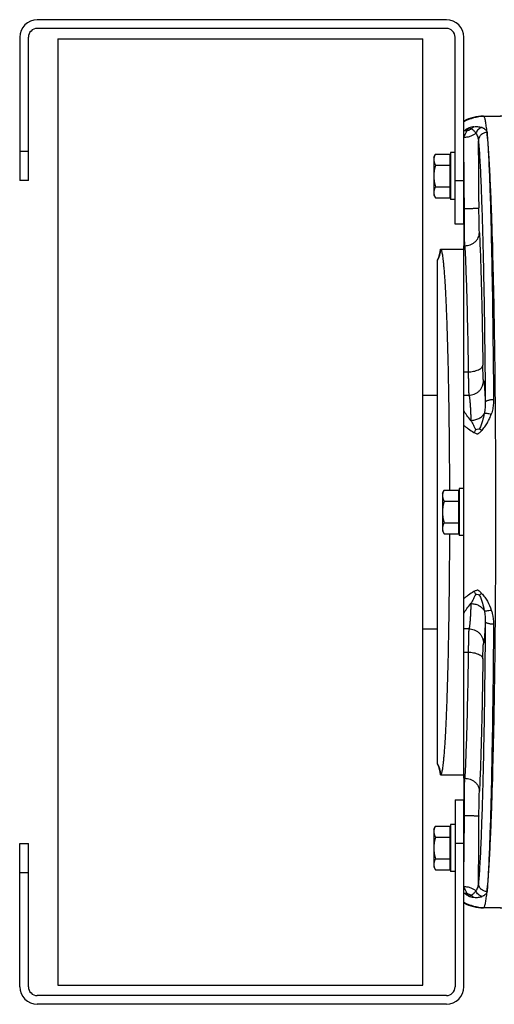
# Model space of a CAD drawing. Extents: x -1817 to 1181, y 8 to 1522.
# Tile 36 of 66: x -1175 to -1012, y 1185 to 1522. Entities that reach past the tile are written whole.
import ezdxf

# ---------------------------------------------------------------- set-up
doc = ezdxf.new("R2010")
doc.units = 0
doc.header["$LTSCALE"] = 65.395
doc.layers.get('0').update_dxf_attribs({"linetype": 'CONTINUOUS'})

msp = doc.modelspace()

# ---------------------------------------------------------------- linework, layer by layer
at = {"color": 7, "linetype": 'CONTINUOUS'}
for p, q in [((-1028.6, 1522.11), (-1168.6, 1522.11)), ((-1028.6, 1519.11), (-1168.6, 1519.11)), ((-1174.6, 1516.11), (-1174.6, 1467.11)), ((-1171.6, 1467.11), (-1171.6, 1516.11)), ((-1161.6, 1515.61), (-1161.6, 1191.61)), ((-1161.6, 1515.61), (-1036.6, 1515.61)), ((-1036.6, 1191.61), (-1036.6, 1515.61)), ((-1025.6, 1452.11), (-1025.6, 1516.11)), ((-1022.6, 1452.11), (-1022.6, 1516.11)), ((-1171.6, 1467.11), (-1174.6, 1467.11)), ((-1022.6, 1452.11), (-1025.6, 1452.11)), ((-1025.6, 1255.11), (-1025.6, 1191.11)), ((-1025.6, 1255.11), (-1022.6, 1255.11)), ((-1022.6, 1191.11), (-1022.6, 1255.11)), ((-1174.6, 1191.11), (-1174.6, 1240.11)), ((-1174.6, 1240.11), (-1171.6, 1240.11)), ((-1171.6, 1191.11), (-1171.6, 1240.11)), ((-1161.6, 1191.61), (-1036.6, 1191.61)), ((-1028.6, 1188.11), (-1168.6, 1188.11)), ((-1028.6, 1185.11), (-1168.6, 1185.11))]:
    msp.add_line(p, q, dxfattribs=at)
at = {"color": 6, "linetype": 'CONTINUOUS'}
for p, q in [((-1015.87, 1489.14), (-984.79, 1489.68)), ((-1032.9, 1475.11), (-1032.32, 1476.12)), ((-1032.32, 1476.12), (-1027.4, 1476.12)), ((-1027.2, 1476.61), (-1027.2, 1460.61)), ((-1025.6, 1476.61), (-1027.2, 1476.61)), ((-1032.9, 1475.11), (-1032.9, 1462.11)), ((-1032.32, 1472.36), (-1027.4, 1472.36)), ((-1032.32, 1464.86), (-1027.4, 1464.86)), ((-1032.9, 1462.11), (-1032.32, 1461.11)), ((-1032.32, 1461.11), (-1027.4, 1461.11)), ((-1025.6, 1460.61), (-1027.2, 1460.61)), ((-1030.62, 1443.61), (-1022.6, 1443.61)), ((-1022.6, 1262.47), (-1022.6, 1444.75)), ((-1031.6, 1267.3), (-1031.6, 1439.92)), ((-1036.6, 1393.61), (-1031.6, 1393.61)), ((-1024.2, 1361.61), (-1024.2, 1345.61)), ((-1022.6, 1361.61), (-1024.2, 1361.61)), ((-1029.9, 1360.11), (-1029.32, 1361.12)), ((-1029.9, 1360.11), (-1029.9, 1347.11)), ((-1029.32, 1361.12), (-1024.4, 1361.12)), ((-1029.32, 1357.36), (-1024.4, 1357.36)), ((-1029.32, 1349.86), (-1024.4, 1349.86)), ((-1029.9, 1347.11), (-1029.32, 1346.11)), ((-1029.32, 1346.11), (-1024.4, 1346.11)), ((-1022.6, 1345.61), (-1024.2, 1345.61)), ((-1036.6, 1313.61), (-1031.6, 1313.61)), ((-1030.62, 1263.61), (-1022.6, 1263.61)), ((-1032.9, 1245.11), (-1032.32, 1246.12)), ((-1032.9, 1245.11), (-1032.9, 1232.11)), ((-1032.32, 1246.12), (-1027.4, 1246.12)), ((-1027.2, 1246.61), (-1027.2, 1230.61)), ((-1025.6, 1246.61), (-1027.2, 1246.61)), ((-1032.32, 1242.36), (-1027.4, 1242.36)), ((-1032.32, 1234.86), (-1027.4, 1234.86)), ((-1032.9, 1232.11), (-1032.32, 1231.11)), ((-1032.32, 1231.11), (-1027.4, 1231.11)), ((-1025.6, 1230.61), (-1027.2, 1230.61)), ((-984.79, 1217.54), (-1015.87, 1218.08))]:
    msp.add_line(p, q, dxfattribs=at)
at = {"color": 9, "linetype": 'CONTINUOUS'}
for p, q in [((-1015.71, 1488.98), (-1015.87, 1489.14)), ((-1015.71, 1488.98), (-984.79, 1489.52)), ((-1174.6, 1477.11), (-1171.6, 1477.11)), ((-1025.6, 1467.11), (-1022.6, 1467.11)), ((-1022.6, 1401.59), (-1021.1, 1401.59)), ((-1022.6, 1393.59), (-1020.88, 1393.59)), ((-1020.88, 1313.64), (-1022.6, 1313.64)), ((-1022.6, 1305.63), (-1021.1, 1305.63)), ((-1022.6, 1240.11), (-1025.6, 1240.11)), ((-1171.6, 1230.11), (-1174.6, 1230.11)), ((-1015.87, 1218.08), (-1015.71, 1218.24)), ((-984.79, 1217.71), (-1015.71, 1218.24))]:
    msp.add_line(p, q, dxfattribs=at)
at = {"color": 2, "linetype": 'CONTINUOUS'}
for p, q in [((-1027.4, 1476.12), (-1027.4, 1461.11)), ((-1022.6, 1452.11), (-1022.6, 1444.75)), ((-1022.6, 1444.75), (-1022.28, 1444.75)), ((-1024.4, 1361.12), (-1024.4, 1346.11)), ((-1022.6, 1262.47), (-1022.6, 1255.11)), ((-1022.28, 1262.47), (-1022.6, 1262.47)), ((-1027.4, 1246.12), (-1027.4, 1231.11))]:
    msp.add_line(p, q, dxfattribs=at)
at = {"color": 7, "linetype": 'CONTINUOUS'}
for centre, radius, start, end in [((-1168.6, 1516.11), 6, 90, 180), ((-1028.6, 1516.11), 6, 0, 90), ((-1168.6, 1516.11), 3, 90, 180), ((-1028.6, 1516.11), 3, 0, 90), ((-1168.6, 1191.11), 6, 180, 270), ((-1168.6, 1191.11), 3, 180, 270), ((-1028.6, 1191.11), 6, 270, 360), ((-1028.6, 1191.11), 3, 270, 360)]:
    msp.add_arc(centre, radius, start, end, dxfattribs=at)
at = {"color": 6, "linetype": 'CONTINUOUS'}
for centre, radius, start, end in [((-1015.61, 1474.15), 15, 90.9972, 117.782), ((-1040.59, 1444.28), 9.99, 334.1512, 356.186), ((-1040.59, 1262.95), 9.99, 3.814, 25.8488), ((-1015.61, 1233.08), 15, 242.218, 269.0028)]:
    msp.add_arc(centre, radius, start, end, dxfattribs=at)
at = {"color": 9, "linetype": 'CONTINUOUS'}
for centre, radius, start, end in [((-1015.42, 1473.98), 15, 91.0728, 118.5693), ((-1013.81, 1472.57), 14.4, 126.0706, 127.6251), ((-2477.72, 1457.09), 1460.3, 0.023, 0.92468), ((-1040.51, 1444.22), 10.01, 332.9022, 356.2952), ((-1040.51, 1263.01), 10.01, 3.7048, 27.0978), ((-2477.72, 1250.13), 1460.29, 359.07532, 359.977), ((-1013.81, 1234.65), 14.4, 232.3737, 233.929), ((-1015.42, 1233.25), 15, 241.4307, 268.9272)]:
    msp.add_arc(centre, radius, start, end, dxfattribs=at)
at = {"color": 2, "linetype": 'CONTINUOUS'}
for centre, radius, start, end in [((-2173.41, 1457), 1150.98, 0.02497, 1.00146), ((-1014.23, 1377.91), 5.74, 138.5889, 148.9358), ((-1014.23, 1329.31), 5.74, 211.0643, 221.4112), ((-2177.01, 1250.24), 1154.59, 359.00069, 359.97408)]:
    msp.add_arc(centre, radius, start, end, dxfattribs=at)
at = {"color": 9, "linetype": 'CONTINUOUS'}
for points, knots in [([(-1014.67, 1483.56), (-1014.71, 1483.94), (-1014.78, 1484.65), (-1014.91, 1485.66), (-1015.04, 1486.54), (-1015.17, 1487.28), (-1015.29, 1487.9), (-1015.42, 1488.38), (-1015.54, 1488.7), (-1015.63, 1488.88), (-1015.68, 1488.95), (-1015.71, 1488.98)], [0, 0, 0, 0, 0.206155, 0.389138, 0.548824, 0.685138, 0.798082, 0.887788, 0.954662, 0.979887, 1, 1, 1, 1]), ([(-1021.53, 1484.14), (-1021.72, 1483.83), (-1022.1, 1483.12), (-1022.43, 1482.4), (-1022.6, 1482)], [0, 0, 0, 0, 0.46194, 1, 1, 1, 1]), ([(-1018.49, 1483.3), (-1018.72, 1483.07), (-1019.28, 1482.64), (-1020.27, 1482.17), (-1021.4, 1481.87), (-1022.2, 1481.78), (-1022.6, 1481.77)], [0, 0, 0, 0, 0.217842, 0.465688, 0.731961, 1, 1, 1, 1]), ([(-1021.53, 1484.14), (-1021.4, 1484.17), (-1020.85, 1484.32), (-1020.33, 1484.55), (-1019.96, 1484.77)], [0, 0, 0, 0, 0.247621, 1, 1, 1, 1]), ([(-1019.15, 1485.48), (-1019.43, 1485.46), (-1020.01, 1485.36), (-1020.57, 1485.2), (-1020.85, 1485.1)], [0, 0, 0, 0, 0.487458, 1, 1, 1, 1]), ([(-1020.85, 1485.1), (-1020.78, 1485.09), (-1020.64, 1485.05), (-1020.43, 1484.97), (-1020.2, 1484.88), (-1020.04, 1484.81), (-1019.96, 1484.77)], [0, 0, 0, 0, 0.210243, 0.459095, 0.72646, 1, 1, 1, 1]), ([(-1019.96, 1484.77), (-1019.86, 1484.92), (-1019.61, 1485.2), (-1019.31, 1485.41), (-1019.15, 1485.48)], [0, 0, 0, 0, 0.514125, 1, 1, 1, 1]), ([(-1019.96, 1484.77), (-1019.67, 1484.59), (-1019.12, 1484.14), (-1018.69, 1483.59), (-1018.49, 1483.3)], [0, 0, 0, 0, 0.501573, 1, 1, 1, 1]), ([(-1019.15, 1485.48), (-1018.88, 1485.51), (-1018.35, 1485.54), (-1017.39, 1485.48), (-1016.72, 1485.33), (-1016.31, 1485.18)], [0, 0, 0, 0, 0.288029, 0.549323, 1, 1, 1, 1]), ([(-1016.31, 1485.18), (-1016.55, 1485.13), (-1017.02, 1484.97), (-1017.64, 1484.55), (-1018.15, 1483.98), (-1018.4, 1483.53), (-1018.49, 1483.3)], [0, 0, 0, 0, 0.24247, 0.490977, 0.744278, 1, 1, 1, 1]), ([(-1018.49, 1483.3), (-1018.36, 1483.11), (-1018.12, 1482.7), (-1017.77, 1481.83), (-1017.64, 1481.13), (-1017.62, 1480.66)], [0, 0, 0, 0, 0.250001, 0.500052, 1, 1, 1, 1]), ([(-1014.67, 1483.54), (-1015.03, 1483.53), (-1015.8, 1483.37), (-1016.8, 1482.73), (-1017.46, 1481.77), (-1017.61, 1481.02), (-1017.62, 1480.66)], [0, 0, 0, 0, 0.244695, 0.506598, 0.764359, 1, 1, 1, 1]), ([(-1016.31, 1485.18), (-1016.19, 1485.14), (-1015.96, 1485.04), (-1015.55, 1484.82), (-1015.21, 1484.56), (-1014.95, 1484.26), (-1014.81, 1484.04), (-1014.71, 1483.8), (-1014.68, 1483.64), (-1014.67, 1483.56)], [0, 0, 0, 0, 0.162459, 0.310835, 0.571363, 0.687256, 0.795476, 0.89886, 1, 1, 1, 1]), ([(-1014.67, 1483.56), (-1014.67, 1483.55), (-1014.67, 1483.55), (-1014.67, 1483.54), (-1014.67, 1483.54), (-1014.67, 1483.54)], [0, 0, 0, 0, 0.49578, 0.713431, 1, 1, 1, 1]), ([(-1014.67, 1483.54), (-1014.63, 1483.12), (-1014.57, 1482.24), (-1014.43, 1480.32), (-1014.27, 1477.61), (-1014.09, 1474.01), (-1013.91, 1469.93), (-1013.74, 1465.41), (-1013.51, 1458.53), (-1013.26, 1448.94), (-1012.99, 1436.37), (-1012.68, 1417.23), (-1012.53, 1402.31), (-1012.45, 1392.03)], [0, 0, 0, 0, 0.013749, 0.02886, 0.063101, 0.102592, 0.147183, 0.196702, 0.250959, 0.37283, 0.510912, 0.663068, 1, 1, 1, 1]), ([(-1014.67, 1223.69), (-1014.54, 1224.85), (-1014.37, 1226.69), (-1014.18, 1229.29), (-1013.97, 1232.42), (-1013.71, 1236.81), (-1013.43, 1242.64), (-1013.16, 1249.18), (-1012.82, 1259.21), (-1012.44, 1273.18), (-1012.09, 1291.4), (-1011.84, 1311.23), (-1011.68, 1332.14), (-1011.63, 1353.61), (-1011.68, 1375.08), (-1011.84, 1396), (-1012.09, 1415.82), (-1012.44, 1434.05), (-1012.82, 1448.02), (-1013.16, 1458.04), (-1013.43, 1464.59), (-1013.71, 1470.41), (-1013.97, 1474.81), (-1014.18, 1477.94), (-1014.37, 1480.53), (-1014.54, 1482.38), (-1014.67, 1483.54)], [0, 0, 0, 0, 0.013469, 0.021377, 0.030053, 0.049653, 0.072145, 0.097386, 0.125216, 0.187913, 0.25863, 0.335553, 0.416705, 0.5, 0.583295, 0.664447, 0.74137, 0.812087, 0.874784, 0.902614, 0.927855, 0.950347, 0.969947, 0.978623, 0.986531, 1, 1, 1, 1]), ([(-1017.62, 1480.66), (-1017.54, 1479.8), (-1017.39, 1477.92), (-1017.2, 1474.87), (-1017, 1471.34), (-1016.74, 1465.74), (-1016.44, 1457.68), (-1016.12, 1446.83), (-1015.84, 1434.54), (-1015.51, 1415.83), (-1015.35, 1401.23), (-1015.27, 1391.18)], [0, 0, 0, 0, 0.028871, 0.063118, 0.102612, 0.147205, 0.25098, 0.372848, 0.510925, 0.663076, 1, 1, 1, 1]), ([(-1022.42, 1457.51), (-1022.13, 1457.51), (-1021.52, 1457.51), (-1020.62, 1457.52), (-1019.89, 1457.53), (-1019.33, 1457.55), (-1018.95, 1457.56), (-1018.6, 1457.57), (-1018.3, 1457.58), (-1018.04, 1457.6), (-1017.83, 1457.61), (-1017.66, 1457.63), (-1017.56, 1457.64), (-1017.49, 1457.66), (-1017.46, 1457.66), (-1017.44, 1457.67), (-1017.43, 1457.68), (-1017.43, 1457.68)], [0, 0, 0, 0, 0.178983, 0.361959, 0.538332, 0.620407, 0.696562, 0.765544, 0.826394, 0.878327, 0.920959, 0.954106, 0.977972, 0.986537, 0.992967, 0.997385, 1, 1, 1, 1]), ([(-1017.29, 1449.18), (-1017.31, 1449.68), (-1017.35, 1450.86), (-1017.39, 1452.83), (-1017.42, 1455.16), (-1017.43, 1456.82), (-1017.43, 1457.68)], [0, 0, 0, 0, 0.178199, 0.415607, 0.695955, 1, 1, 1, 1]), ([(-1022.28, 1444.75), (-1021.67, 1444.76), (-1020.71, 1444.93), (-1019.55, 1445.47), (-1018.76, 1446.04), (-1018.1, 1446.74), (-1017.63, 1447.53), (-1017.36, 1448.35), (-1017.29, 1448.91), (-1017.29, 1449.18)], [0, 0, 0, 0, 0.252183, 0.385482, 0.518832, 0.648971, 0.773395, 0.890606, 1, 1, 1, 1]), ([(-1017.29, 1449.18), (-1017.14, 1446.31), (-1016.89, 1439.91), (-1016.57, 1429.41), (-1016.3, 1417.19), (-1016.16, 1408.51), (-1016.1, 1403.92)], [0, 0, 0, 0, 0.19049, 0.424304, 0.696182, 1, 1, 1, 1]), ([(-1022.28, 1444.75), (-1022.14, 1442.02), (-1021.88, 1435.91), (-1021.57, 1425.9), (-1021.3, 1414.25), (-1021.16, 1405.96), (-1021.1, 1401.59)], [0, 0, 0, 0, 0.190502, 0.424314, 0.696188, 1, 1, 1, 1]), ([(-1021.1, 1401.59), (-1020.8, 1401.59), (-1020.19, 1401.63), (-1019.29, 1401.75), (-1018.42, 1401.97), (-1017.63, 1402.26), (-1016.98, 1402.62), (-1016.49, 1403.03), (-1016.19, 1403.46), (-1016.11, 1403.78), (-1016.1, 1403.92)], [0, 0, 0, 0, 0.152088, 0.308993, 0.463286, 0.607046, 0.733702, 0.839922, 0.926854, 1, 1, 1, 1]), ([(-1015.88, 1398.58), (-1015.88, 1398.59), (-1015.89, 1398.6), (-1015.9, 1398.65), (-1015.92, 1398.73), (-1015.93, 1398.86), (-1015.95, 1399.03), (-1015.96, 1399.25), (-1015.98, 1399.5), (-1015.99, 1399.79), (-1016.02, 1400.26), (-1016.04, 1400.92), (-1016.06, 1401.82), (-1016.08, 1402.83), (-1016.1, 1403.55), (-1016.1, 1403.92)], [0, 0, 0, 0, 0.003534, 0.008942, 0.025588, 0.050095, 0.082406, 0.122405, 0.169929, 0.22478, 0.286726, 0.43081, 0.599715, 0.790537, 1, 1, 1, 1]), ([(-1021.1, 1401.59), (-1021.09, 1401.03), (-1021.08, 1399.96), (-1021.06, 1398.44), (-1021.04, 1397.1), (-1021.01, 1396.09), (-1020.99, 1395.4), (-1020.98, 1394.96), (-1020.96, 1394.58), (-1020.95, 1394.26), (-1020.93, 1394), (-1020.92, 1393.83), (-1020.9, 1393.72), (-1020.9, 1393.66), (-1020.89, 1393.62), (-1020.88, 1393.6), (-1020.88, 1393.59)], [0, 0, 0, 0, 0.209647, 0.400635, 0.569673, 0.713852, 0.775826, 0.830693, 0.878217, 0.918196, 0.950463, 0.974888, 0.984132, 0.991391, 0.99667, 1, 1, 1, 1]), ([(-1020.88, 1393.59), (-1020.57, 1393.59), (-1019.94, 1393.65), (-1019.01, 1393.91), (-1018.12, 1394.38), (-1017.32, 1395.03), (-1016.67, 1395.83), (-1016.21, 1396.72), (-1015.94, 1397.65), (-1015.88, 1398.28), (-1015.88, 1398.58)], [0, 0, 0, 0, 0.116517, 0.240022, 0.368668, 0.500043, 0.631411, 0.760037, 0.883514, 1, 1, 1, 1]), ([(-1015.88, 1398.58), (-1015.86, 1398.56), (-1015.83, 1398.49), (-1015.79, 1398.36), (-1015.75, 1398.17), (-1015.71, 1397.93), (-1015.68, 1397.64), (-1015.62, 1397.15), (-1015.55, 1396.42), (-1015.48, 1395.38), (-1015.41, 1394.15), (-1015.33, 1392.73), (-1015.29, 1391.72), (-1015.27, 1391.18)], [0, 0, 0, 0, 0.012044, 0.030675, 0.056134, 0.088491, 0.127752, 0.173897, 0.286669, 0.426353, 0.592328, 0.783839, 1, 1, 1, 1]), ([(-1020.88, 1393.59), (-1020.87, 1393.58), (-1020.85, 1393.55), (-1020.82, 1393.47), (-1020.78, 1393.33), (-1020.73, 1393.12), (-1020.69, 1392.84), (-1020.64, 1392.51), (-1020.58, 1391.94), (-1020.5, 1391.07), (-1020.42, 1389.86), (-1020.33, 1388.42), (-1020.26, 1386.76), (-1020.21, 1385.58), (-1020.19, 1384.96)], [0, 0, 0, 0, 0.004904, 0.011402, 0.02948, 0.054534, 0.086637, 0.125797, 0.171968, 0.285093, 0.425405, 0.592028, 0.783962, 1, 1, 1, 1]), ([(-1012.45, 1392.03), (-1012.8, 1392.02), (-1013.31, 1391.98), (-1013.97, 1391.88), (-1014.41, 1391.77), (-1014.72, 1391.66), (-1014.93, 1391.56), (-1015.12, 1391.44), (-1015.26, 1391.3), (-1015.27, 1391.18)], [0, 0, 0, 0, 0.340764, 0.505721, 0.654976, 0.780893, 0.833631, 0.879334, 1, 1, 1, 1]), ([(-1012.45, 1392.03), (-1012.45, 1391.62), (-1012.48, 1390.59), (-1012.71, 1388.95), (-1013.02, 1387.75), (-1013.22, 1387.15)], [0, 0, 0, 0, 0.248161, 0.622485, 1, 1, 1, 1]), ([(-1015.27, 1391.18), (-1015.26, 1390.54), (-1015.31, 1389.25), (-1015.49, 1387.98), (-1015.62, 1387.34)], [0, 0, 0, 0, 0.495508, 1, 1, 1, 1]), ([(-1020.19, 1384.96), (-1020.67, 1385.5), (-1021.54, 1386.57), (-1022.29, 1387.72), (-1022.6, 1388.28)], [0, 0, 0, 0, 0.533278, 1, 1, 1, 1]), ([(-1020.19, 1384.96), (-1019.72, 1384.96), (-1018.78, 1385.08), (-1017.46, 1385.56), (-1016.36, 1386.32), (-1015.82, 1386.99), (-1015.62, 1387.34)], [0, 0, 0, 0, 0.261059, 0.525792, 0.776096, 1, 1, 1, 1]), ([(-1015.62, 1387.34), (-1015.79, 1386.47), (-1016.13, 1385.15), (-1016.71, 1383.4), (-1017.04, 1382.49), (-1017.22, 1382.03)], [0, 0, 0, 0, 0.479443, 0.732718, 1, 1, 1, 1]), ([(-1016.52, 1381.45), (-1016.33, 1381.66), (-1015.97, 1382.08), (-1015.29, 1382.96), (-1014.69, 1383.9), (-1014.17, 1384.88), (-1013.81, 1385.62), (-1013.49, 1386.38), (-1013.31, 1386.9), (-1013.22, 1387.15)], [0, 0, 0, 0, 0.125583, 0.25142, 0.502609, 0.627706, 0.752326, 0.876427, 1, 1, 1, 1]), ([(-1015.62, 1387.34), (-1015.57, 1387.36), (-1015.45, 1387.39), (-1015.24, 1387.41), (-1014.98, 1387.41), (-1014.56, 1387.39), (-1013.97, 1387.31), (-1013.48, 1387.21), (-1013.22, 1387.15)], [0, 0, 0, 0, 0.067956, 0.154919, 0.260421, 0.383077, 0.671491, 1, 1, 1, 1]), ([(-1022.6, 1383.25), (-1022.35, 1383.05), (-1021.82, 1382.63), (-1020.69, 1381.81), (-1019.78, 1381.23), (-1019.15, 1380.87)], [0, 0, 0, 0, 0.23237, 0.47679, 1, 1, 1, 1]), ([(-1020.19, 1384.96), (-1019.91, 1384.43), (-1019.35, 1383.35), (-1018.8, 1382.27), (-1018.53, 1381.71)], [0, 0, 0, 0, 0.492856, 1, 1, 1, 1]), ([(-1019.15, 1326.35), (-1019.78, 1325.99), (-1020.69, 1325.41), (-1021.82, 1324.59), (-1022.35, 1324.18), (-1022.6, 1323.97)], [0, 0, 0, 0, 0.52321, 0.767629, 1, 1, 1, 1]), ([(-1018.53, 1325.52), (-1018.8, 1324.96), (-1019.35, 1323.88), (-1019.91, 1322.8), (-1020.19, 1322.27)], [0, 0, 0, 0, 0.507144, 1, 1, 1, 1]), ([(-1017.22, 1325.19), (-1017.04, 1324.73), (-1016.71, 1323.83), (-1016.13, 1322.07), (-1015.79, 1320.75), (-1015.62, 1319.88)], [0, 0, 0, 0, 0.267283, 0.520557, 1, 1, 1, 1]), ([(-1016.52, 1325.77), (-1016.14, 1325.36), (-1015.44, 1324.49), (-1014.25, 1322.63), (-1013.57, 1321.11), (-1013.22, 1320.07)], [0, 0, 0, 0, 0.251525, 0.502933, 1, 1, 1, 1]), ([(-1022.6, 1318.94), (-1022.29, 1319.5), (-1021.54, 1320.65), (-1020.67, 1321.72), (-1020.19, 1322.27)], [0, 0, 0, 0, 0.466722, 1, 1, 1, 1]), ([(-1020.19, 1322.27), (-1020.21, 1321.64), (-1020.26, 1320.46), (-1020.33, 1318.8), (-1020.42, 1317.36), (-1020.5, 1316.15), (-1020.58, 1315.29), (-1020.64, 1314.72), (-1020.69, 1314.38), (-1020.73, 1314.11), (-1020.78, 1313.89), (-1020.82, 1313.75), (-1020.85, 1313.68), (-1020.87, 1313.65), (-1020.88, 1313.64)], [0, 0, 0, 0, 0.216038, 0.407972, 0.574595, 0.714908, 0.828032, 0.874204, 0.913363, 0.945466, 0.97052, 0.988598, 0.995096, 1, 1, 1, 1]), ([(-1020.19, 1322.27), (-1019.74, 1322.26), (-1018.83, 1322.15), (-1017.52, 1321.7), (-1016.39, 1320.94), (-1015.83, 1320.25), (-1015.62, 1319.88)], [0, 0, 0, 0, 0.248909, 0.50968, 0.76486, 1, 1, 1, 1]), ([(-1015.62, 1319.88), (-1015.57, 1319.86), (-1015.45, 1319.83), (-1015.24, 1319.81), (-1014.98, 1319.81), (-1014.56, 1319.83), (-1013.97, 1319.91), (-1013.48, 1320.01), (-1013.22, 1320.07)], [0, 0, 0, 0, 0.067957, 0.15492, 0.260422, 0.383078, 0.671491, 1, 1, 1, 1]), ([(-1015.62, 1319.88), (-1015.49, 1319.25), (-1015.31, 1317.97), (-1015.26, 1316.68), (-1015.27, 1316.04)], [0, 0, 0, 0, 0.504492, 1, 1, 1, 1]), ([(-1013.22, 1320.07), (-1013.09, 1319.67), (-1012.64, 1318.09), (-1012.44, 1316.43), (-1012.45, 1315.19)], [0, 0, 0, 0, 0.252505, 1, 1, 1, 1]), ([(-1015.27, 1316.04), (-1015.35, 1305.99), (-1015.51, 1291.4), (-1015.84, 1272.68), (-1016.12, 1260.39), (-1016.44, 1249.54), (-1016.74, 1241.48), (-1017, 1235.88), (-1017.2, 1232.36), (-1017.39, 1229.3), (-1017.54, 1227.42), (-1017.62, 1226.56)], [0, 0, 0, 0, 0.336924, 0.489075, 0.627152, 0.74902, 0.852795, 0.897388, 0.936882, 0.971129, 1, 1, 1, 1]), ([(-1015.27, 1316.04), (-1015.29, 1315.51), (-1015.33, 1314.5), (-1015.41, 1313.08), (-1015.48, 1311.84), (-1015.55, 1310.81), (-1015.62, 1310.07), (-1015.68, 1309.58), (-1015.71, 1309.29), (-1015.75, 1309.05), (-1015.79, 1308.87), (-1015.83, 1308.73), (-1015.86, 1308.66), (-1015.88, 1308.64)], [0, 0, 0, 0, 0.216161, 0.407672, 0.573648, 0.713332, 0.826104, 0.872249, 0.91151, 0.943867, 0.969326, 0.987957, 1, 1, 1, 1]), ([(-1012.45, 1315.19), (-1012.8, 1315.2), (-1013.31, 1315.24), (-1013.97, 1315.35), (-1014.41, 1315.45), (-1014.72, 1315.56), (-1014.93, 1315.67), (-1015.12, 1315.78), (-1015.26, 1315.92), (-1015.27, 1316.04)], [0, 0, 0, 0, 0.340764, 0.505721, 0.654976, 0.780894, 0.833631, 0.879334, 1, 1, 1, 1]), ([(-1012.45, 1315.19), (-1012.47, 1312.52), (-1012.51, 1307.24), (-1012.61, 1296.96), (-1012.76, 1284.71), (-1012.99, 1270.85), (-1013.25, 1258.28), (-1013.55, 1247.18), (-1013.84, 1238.94), (-1014.09, 1233.22), (-1014.27, 1229.61), (-1014.46, 1226.48), (-1014.59, 1224.56), (-1014.67, 1223.69)], [0, 0, 0, 0, 0.087513, 0.17306, 0.336937, 0.489095, 0.627177, 0.749047, 0.852822, 0.897411, 0.936901, 0.97114, 1, 1, 1, 1]), ([(-1020.88, 1313.64), (-1020.88, 1313.63), (-1020.89, 1313.61), (-1020.9, 1313.56), (-1020.9, 1313.51), (-1020.92, 1313.4), (-1020.93, 1313.22), (-1020.95, 1312.97), (-1020.96, 1312.65), (-1020.98, 1312.27), (-1020.99, 1311.83), (-1021.01, 1311.13), (-1021.04, 1310.13), (-1021.06, 1308.78), (-1021.08, 1307.26), (-1021.09, 1306.19), (-1021.1, 1305.63)], [0, 0, 0, 0, 0.003329, 0.008609, 0.015868, 0.025112, 0.049537, 0.081804, 0.121783, 0.169307, 0.224173, 0.286148, 0.430326, 0.599365, 0.790353, 1, 1, 1, 1]), ([(-1020.88, 1313.64), (-1020.57, 1313.64), (-1019.94, 1313.58), (-1019.01, 1313.31), (-1018.12, 1312.85), (-1017.32, 1312.2), (-1016.67, 1311.4), (-1016.21, 1310.5), (-1015.94, 1309.57), (-1015.88, 1308.94), (-1015.88, 1308.64)], [0, 0, 0, 0, 0.116517, 0.240022, 0.368668, 0.500043, 0.631411, 0.760037, 0.883514, 1, 1, 1, 1]), ([(-1016.1, 1303.3), (-1016.1, 1303.68), (-1016.08, 1304.39), (-1016.06, 1305.4), (-1016.04, 1306.3), (-1016.02, 1306.97), (-1015.99, 1307.43), (-1015.98, 1307.73), (-1015.96, 1307.98), (-1015.95, 1308.19), (-1015.93, 1308.36), (-1015.92, 1308.49), (-1015.9, 1308.58), (-1015.89, 1308.62), (-1015.88, 1308.63), (-1015.88, 1308.64)], [0, 0, 0, 0, 0.209463, 0.400283, 0.569186, 0.713271, 0.775216, 0.830067, 0.877592, 0.917591, 0.949904, 0.974411, 0.991059, 0.996466, 1, 1, 1, 1]), ([(-1021.1, 1305.63), (-1021.16, 1301.26), (-1021.3, 1292.98), (-1021.57, 1281.33), (-1021.88, 1271.31), (-1022.14, 1265.21), (-1022.28, 1262.47)], [0, 0, 0, 0, 0.303812, 0.575686, 0.809498, 1, 1, 1, 1]), ([(-1021.1, 1305.63), (-1020.8, 1305.63), (-1020.19, 1305.6), (-1019.29, 1305.47), (-1018.42, 1305.26), (-1017.63, 1304.97), (-1016.98, 1304.61), (-1016.49, 1304.2), (-1016.19, 1303.76), (-1016.11, 1303.45), (-1016.1, 1303.3)], [0, 0, 0, 0, 0.152088, 0.308992, 0.463285, 0.607045, 0.733701, 0.839921, 0.926853, 1, 1, 1, 1]), ([(-1016.1, 1303.3), (-1016.16, 1298.72), (-1016.3, 1290.03), (-1016.57, 1277.82), (-1016.89, 1267.32), (-1017.14, 1260.92), (-1017.29, 1258.05)], [0, 0, 0, 0, 0.303818, 0.575697, 0.80951, 1, 1, 1, 1]), ([(-1022.28, 1262.47), (-1021.67, 1262.46), (-1020.71, 1262.29), (-1019.55, 1261.76), (-1018.76, 1261.18), (-1018.1, 1260.48), (-1017.63, 1259.69), (-1017.36, 1258.87), (-1017.29, 1258.31), (-1017.29, 1258.05)], [0, 0, 0, 0, 0.252182, 0.385482, 0.518832, 0.648971, 0.773394, 0.890606, 1, 1, 1, 1]), ([(-1017.43, 1249.54), (-1017.43, 1250.41), (-1017.42, 1252.06), (-1017.39, 1254.39), (-1017.35, 1256.36), (-1017.31, 1257.54), (-1017.29, 1258.05)], [0, 0, 0, 0, 0.304044, 0.584392, 0.8218, 1, 1, 1, 1]), ([(-1022.42, 1249.72), (-1022.13, 1249.72), (-1021.52, 1249.72), (-1020.62, 1249.71), (-1019.89, 1249.69), (-1019.33, 1249.68), (-1018.95, 1249.67), (-1018.6, 1249.65), (-1018.3, 1249.64), (-1018.04, 1249.63), (-1017.83, 1249.61), (-1017.66, 1249.59), (-1017.56, 1249.58), (-1017.49, 1249.57), (-1017.46, 1249.56), (-1017.44, 1249.55), (-1017.43, 1249.55), (-1017.43, 1249.54)], [0, 0, 0, 0, 0.178982, 0.361959, 0.53833, 0.620405, 0.696561, 0.765543, 0.826392, 0.878325, 0.920958, 0.954105, 0.977971, 0.986537, 0.992966, 0.997384, 1, 1, 1, 1]), ([(-1022.6, 1225.45), (-1022.2, 1225.44), (-1021.4, 1225.36), (-1020.27, 1225.06), (-1019.28, 1224.58), (-1018.72, 1224.16), (-1018.49, 1223.93)], [0, 0, 0, 0, 0.268039, 0.534311, 0.782158, 1, 1, 1, 1]), ([(-1022.6, 1225.22), (-1022.43, 1224.83), (-1022.1, 1224.1), (-1021.72, 1223.4), (-1021.53, 1223.08)], [0, 0, 0, 0, 0.538059, 1, 1, 1, 1]), ([(-1018.49, 1223.93), (-1018.69, 1223.64), (-1019.12, 1223.09), (-1019.67, 1222.64), (-1019.96, 1222.45)], [0, 0, 0, 0, 0.498427, 1, 1, 1, 1]), ([(-1017.62, 1226.56), (-1017.64, 1226.1), (-1017.77, 1225.39), (-1018.12, 1224.52), (-1018.36, 1224.12), (-1018.49, 1223.93)], [0, 0, 0, 0, 0.499948, 0.749999, 1, 1, 1, 1]), ([(-1016.31, 1222.04), (-1016.55, 1222.09), (-1017.02, 1222.26), (-1017.64, 1222.68), (-1018.15, 1223.24), (-1018.4, 1223.69), (-1018.49, 1223.93)], [0, 0, 0, 0, 0.242471, 0.490978, 0.744279, 1, 1, 1, 1]), ([(-1014.67, 1223.69), (-1015.04, 1223.7), (-1015.8, 1223.85), (-1016.8, 1224.49), (-1017.46, 1225.46), (-1017.61, 1226.21), (-1017.62, 1226.56)], [0, 0, 0, 0, 0.244709, 0.506611, 0.764365, 1, 1, 1, 1]), ([(-1014.67, 1223.67), (-1014.68, 1223.59), (-1014.71, 1223.42), (-1014.81, 1223.19), (-1014.95, 1222.96), (-1015.21, 1222.66), (-1015.55, 1222.4), (-1015.96, 1222.18), (-1016.19, 1222.08), (-1016.31, 1222.04)], [0, 0, 0, 0, 0.101135, 0.20445, 0.312737, 0.428601, 0.689148, 0.837558, 1, 1, 1, 1]), ([(-1015.71, 1218.24), (-1015.68, 1218.27), (-1015.63, 1218.34), (-1015.54, 1218.53), (-1015.42, 1218.84), (-1015.3, 1219.33), (-1015.17, 1219.94), (-1015.04, 1220.69), (-1014.91, 1221.57), (-1014.78, 1222.57), (-1014.71, 1223.29), (-1014.67, 1223.67)], [0, 0, 0, 0, 0.020112, 0.045336, 0.112209, 0.201914, 0.314859, 0.451173, 0.610859, 0.793843, 1, 1, 1, 1]), ([(-1014.67, 1223.69), (-1014.67, 1223.69), (-1014.67, 1223.68), (-1014.67, 1223.68), (-1014.67, 1223.67), (-1014.67, 1223.67)], [0, 0, 0, 0, 0.290518, 0.507776, 1, 1, 1, 1]), ([(-1021.53, 1223.08), (-1021.39, 1223.05), (-1020.85, 1222.9), (-1020.33, 1222.67), (-1019.96, 1222.45)], [0, 0, 0, 0, 0.252985, 1, 1, 1, 1]), ([(-1019.96, 1222.45), (-1020.04, 1222.41), (-1020.2, 1222.35), (-1020.43, 1222.25), (-1020.64, 1222.18), (-1020.78, 1222.14), (-1020.85, 1222.12)], [0, 0, 0, 0, 0.273527, 0.540889, 0.789757, 1, 1, 1, 1]), ([(-1020.85, 1222.12), (-1020.7, 1222.07), (-1020.4, 1221.98), (-1019.97, 1221.87), (-1019.55, 1221.79), (-1019.28, 1221.75), (-1019.15, 1221.74)], [0, 0, 0, 0, 0.274378, 0.531781, 0.773575, 1, 1, 1, 1]), ([(-1019.96, 1222.45), (-1019.86, 1222.3), (-1019.61, 1222.03), (-1019.31, 1221.82), (-1019.15, 1221.74)], [0, 0, 0, 0, 0.514129, 1, 1, 1, 1]), ([(-1019.15, 1221.74), (-1018.88, 1221.71), (-1018.35, 1221.69), (-1017.39, 1221.75), (-1016.72, 1221.9), (-1016.31, 1222.04)], [0, 0, 0, 0, 0.288029, 0.549323, 1, 1, 1, 1])]:
    msp.add_open_spline(points, degree=3, knots=knots, dxfattribs=at)
at = {"color": 2, "linetype": 'CONTINUOUS'}
for points, knots in [([(-1020.85, 1485.1), (-1020.98, 1485.03), (-1021.47, 1484.76), (-1021.95, 1484.46), (-1022.29, 1484.21)], [0, 0, 0, 0, 0.25521, 1, 1, 1, 1]), ([(-1022.29, 1484.21), (-1022.23, 1484.22), (-1021.98, 1484.26), (-1021.72, 1484.21), (-1021.53, 1484.14)], [0, 0, 0, 0, 0.220766, 1, 1, 1, 1]), ([(-1021.53, 1484.14), (-1021.41, 1484.32), (-1021.23, 1484.58), (-1021, 1484.9), (-1020.9, 1485.04), (-1020.85, 1485.1)], [0, 0, 0, 0, 0.55935, 0.800887, 1, 1, 1, 1]), ([(-1022.28, 1444.75), (-1022.31, 1445.51), (-1022.35, 1447.28), (-1022.39, 1450.24), (-1022.42, 1453.73), (-1022.42, 1456.21), (-1022.42, 1457.51)], [0, 0, 0, 0, 0.178162, 0.415574, 0.695937, 1, 1, 1, 1]), ([(-1017.22, 1382.03), (-1017.32, 1382), (-1017.76, 1381.86), (-1018.2, 1381.76), (-1018.53, 1381.71)], [0, 0, 0, 0, 0.245347, 1, 1, 1, 1]), ([(-1016.52, 1381.45), (-1016.58, 1381.51), (-1016.82, 1381.7), (-1017.05, 1381.89), (-1017.22, 1382.03)], [0, 0, 0, 0, 0.271081, 1, 1, 1, 1]), ([(-1019.15, 1380.87), (-1019.05, 1380.82), (-1018.65, 1380.61), (-1018.22, 1380.43), (-1017.9, 1380.32)], [0, 0, 0, 0, 0.24585, 1, 1, 1, 1]), ([(-1017.9, 1380.32), (-1017.84, 1380.36), (-1017.71, 1380.43), (-1017.46, 1380.6), (-1017.17, 1380.83), (-1016.83, 1381.13), (-1016.62, 1381.34), (-1016.52, 1381.45)], [0, 0, 0, 0, 0.121992, 0.245262, 0.494489, 0.746373, 1, 1, 1, 1]), ([(-1017.9, 1326.9), (-1018.01, 1326.86), (-1018.44, 1326.71), (-1018.85, 1326.52), (-1019.15, 1326.35)], [0, 0, 0, 0, 0.254634, 1, 1, 1, 1]), ([(-1018.53, 1325.52), (-1018.42, 1325.5), (-1017.98, 1325.42), (-1017.54, 1325.3), (-1017.22, 1325.19)], [0, 0, 0, 0, 0.253043, 1, 1, 1, 1]), ([(-1016.52, 1325.77), (-1016.62, 1325.88), (-1016.83, 1326.1), (-1017.11, 1326.35), (-1017.35, 1326.54), (-1017.53, 1326.67), (-1017.71, 1326.79), (-1017.84, 1326.87), (-1017.9, 1326.9)], [0, 0, 0, 0, 0.25361, 0.505481, 0.630508, 0.75471, 0.878046, 1, 1, 1, 1]), ([(-1017.22, 1325.19), (-1017.17, 1325.24), (-1016.93, 1325.43), (-1016.7, 1325.62), (-1016.52, 1325.77)], [0, 0, 0, 0, 0.226863, 1, 1, 1, 1]), ([(-1022.42, 1249.72), (-1022.42, 1251.01), (-1022.42, 1253.5), (-1022.39, 1256.99), (-1022.35, 1259.95), (-1022.31, 1261.71), (-1022.28, 1262.47)], [0, 0, 0, 0, 0.304064, 0.584428, 0.82184, 1, 1, 1, 1]), ([(-1021.53, 1223.08), (-1021.6, 1223.06), (-1021.85, 1222.99), (-1022.11, 1222.97), (-1022.29, 1223.02)], [0, 0, 0, 0, 0.282717, 1, 1, 1, 1]), ([(-1022.29, 1223.02), (-1022.18, 1222.93), (-1021.71, 1222.61), (-1021.23, 1222.32), (-1020.85, 1222.12)], [0, 0, 0, 0, 0.244202, 1, 1, 1, 1]), ([(-1020.85, 1222.12), (-1020.9, 1222.18), (-1021, 1222.32), (-1021.23, 1222.64), (-1021.41, 1222.9), (-1021.53, 1223.08)], [0, 0, 0, 0, 0.199115, 0.440636, 1, 1, 1, 1])]:
    msp.add_open_spline(points, degree=3, knots=knots, dxfattribs=at)
at = {"color": 6, "linetype": 'CONTINUOUS'}
for points, knots in [([(-1032.32, 1476.12), (-1032.49, 1475.82), (-1032.71, 1475.37), (-1032.87, 1474.72), (-1032.9, 1474.4), (-1032.9, 1474.24)], [0, 0, 0, 0, 0.514162, 0.759433, 1, 1, 1, 1]), ([(-1032.9, 1474.24), (-1032.9, 1474.08), (-1032.87, 1473.76), (-1032.71, 1473.12), (-1032.49, 1472.66), (-1032.32, 1472.36)], [0, 0, 0, 0, 0.240568, 0.485838, 1, 1, 1, 1]), ([(-1032.32, 1472.36), (-1032.5, 1471.76), (-1032.79, 1470.52), (-1032.9, 1469.25), (-1032.9, 1468.61)], [0, 0, 0, 0, 0.500114, 1, 1, 1, 1]), ([(-1032.9, 1468.61), (-1032.9, 1467.98), (-1032.79, 1466.71), (-1032.5, 1465.47), (-1032.32, 1464.86)], [0, 0, 0, 0, 0.499886, 1, 1, 1, 1]), ([(-1032.32, 1464.86), (-1032.49, 1464.56), (-1032.71, 1464.11), (-1032.87, 1463.46), (-1032.9, 1463.14), (-1032.9, 1462.98)], [0, 0, 0, 0, 0.514162, 0.759433, 1, 1, 1, 1]), ([(-1032.9, 1462.98), (-1032.9, 1462.82), (-1032.87, 1462.5), (-1032.71, 1461.86), (-1032.49, 1461.4), (-1032.32, 1461.11)], [0, 0, 0, 0, 0.240568, 0.485838, 1, 1, 1, 1]), ([(-1030.62, 1443.61), (-1030.6, 1443.61), (-1030.57, 1443.6), (-1030.54, 1443.58), (-1030.52, 1443.57)], [0, 0, 0, 0, 0.467124, 1, 1, 1, 1]), ([(-1030.52, 1443.57), (-1030.49, 1443.54), (-1030.44, 1443.47), (-1030.37, 1443.34), (-1030.3, 1443.16), (-1030.2, 1442.82), (-1030.08, 1442.29), (-1029.95, 1441.52), (-1029.81, 1440.56), (-1029.68, 1439.43), (-1029.55, 1438.11), (-1029.42, 1436.62), (-1029.29, 1434.96), (-1029.11, 1432.42), (-1028.91, 1428.83), (-1028.68, 1424.07), (-1028.47, 1418.73), (-1028.28, 1412.84), (-1028.1, 1406.47), (-1027.95, 1399.65), (-1027.82, 1392.46), (-1027.71, 1384.94), (-1027.59, 1374.46), (-1027.55, 1366.49), (-1027.53, 1361.12)], [0, 0, 0, 0, 0.001356, 0.003184, 0.005522, 0.008389, 0.015739, 0.025264, 0.036962, 0.050819, 0.066811, 0.08491, 0.10508, 0.127283, 0.177602, 0.23546, 0.300384, 0.371842, 0.449246, 0.531957, 0.619293, 0.710533, 0.804921, 1, 1, 1, 1]), ([(-1029.32, 1361.12), (-1029.49, 1360.82), (-1029.71, 1360.37), (-1029.87, 1359.72), (-1029.9, 1359.4), (-1029.9, 1359.24)], [0, 0, 0, 0, 0.514162, 0.759433, 1, 1, 1, 1]), ([(-1029.9, 1359.24), (-1029.9, 1359.08), (-1029.87, 1358.76), (-1029.71, 1358.12), (-1029.49, 1357.66), (-1029.32, 1357.36)], [0, 0, 0, 0, 0.240568, 0.485838, 1, 1, 1, 1]), ([(-1029.32, 1357.36), (-1029.5, 1356.76), (-1029.79, 1355.52), (-1029.9, 1354.25), (-1029.9, 1353.61)], [0, 0, 0, 0, 0.500114, 1, 1, 1, 1]), ([(-1029.9, 1353.61), (-1029.9, 1352.98), (-1029.79, 1351.71), (-1029.5, 1350.47), (-1029.32, 1349.86)], [0, 0, 0, 0, 0.499886, 1, 1, 1, 1]), ([(-1029.32, 1349.86), (-1029.49, 1349.56), (-1029.71, 1349.11), (-1029.87, 1348.46), (-1029.9, 1348.14), (-1029.9, 1347.98)], [0, 0, 0, 0, 0.514162, 0.759433, 1, 1, 1, 1]), ([(-1027.53, 1346.11), (-1027.55, 1340.73), (-1027.59, 1332.76), (-1027.71, 1322.28), (-1027.82, 1314.76), (-1027.95, 1307.57), (-1028.1, 1300.76), (-1028.28, 1294.38), (-1028.47, 1288.5), (-1028.68, 1283.15), (-1028.91, 1278.39), (-1029.11, 1274.81), (-1029.29, 1272.26), (-1029.42, 1270.6), (-1029.55, 1269.11), (-1029.68, 1267.8), (-1029.81, 1266.66), (-1029.95, 1265.71), (-1030.08, 1264.93), (-1030.2, 1264.4), (-1030.3, 1264.07), (-1030.37, 1263.89), (-1030.44, 1263.75), (-1030.49, 1263.68), (-1030.52, 1263.66)], [0, 0, 0, 0, 0.195079, 0.289467, 0.380707, 0.468043, 0.550754, 0.628158, 0.699616, 0.76454, 0.822398, 0.872717, 0.89492, 0.91509, 0.933189, 0.949181, 0.963038, 0.974736, 0.984261, 0.991611, 0.994478, 0.996816, 0.998644, 1, 1, 1, 1]), ([(-1029.9, 1347.98), (-1029.9, 1347.82), (-1029.87, 1347.5), (-1029.71, 1346.86), (-1029.49, 1346.4), (-1029.32, 1346.11)], [0, 0, 0, 0, 0.240568, 0.485838, 1, 1, 1, 1]), ([(-1030.52, 1263.66), (-1030.54, 1263.64), (-1030.57, 1263.62), (-1030.6, 1263.61), (-1030.62, 1263.61)], [0, 0, 0, 0, 0.532875, 1, 1, 1, 1]), ([(-1032.32, 1246.12), (-1032.49, 1245.82), (-1032.71, 1245.37), (-1032.87, 1244.72), (-1032.9, 1244.4), (-1032.9, 1244.24)], [0, 0, 0, 0, 0.514162, 0.759433, 1, 1, 1, 1]), ([(-1032.9, 1244.24), (-1032.9, 1244.08), (-1032.87, 1243.76), (-1032.71, 1243.12), (-1032.49, 1242.66), (-1032.32, 1242.36)], [0, 0, 0, 0, 0.240568, 0.485838, 1, 1, 1, 1]), ([(-1032.32, 1242.36), (-1032.5, 1241.76), (-1032.79, 1240.52), (-1032.9, 1239.25), (-1032.9, 1238.61)], [0, 0, 0, 0, 0.500114, 1, 1, 1, 1]), ([(-1032.9, 1238.61), (-1032.9, 1237.98), (-1032.79, 1236.71), (-1032.5, 1235.47), (-1032.32, 1234.86)], [0, 0, 0, 0, 0.499886, 1, 1, 1, 1]), ([(-1032.32, 1234.86), (-1032.49, 1234.56), (-1032.71, 1234.11), (-1032.87, 1233.46), (-1032.9, 1233.14), (-1032.9, 1232.98)], [0, 0, 0, 0, 0.514162, 0.759433, 1, 1, 1, 1]), ([(-1032.9, 1232.98), (-1032.9, 1232.82), (-1032.87, 1232.5), (-1032.71, 1231.86), (-1032.49, 1231.4), (-1032.32, 1231.11)], [0, 0, 0, 0, 0.240568, 0.485838, 1, 1, 1, 1])]:
    msp.add_open_spline(points, degree=3, knots=knots, dxfattribs=at)

doc.saveas('drawing.dxf')
